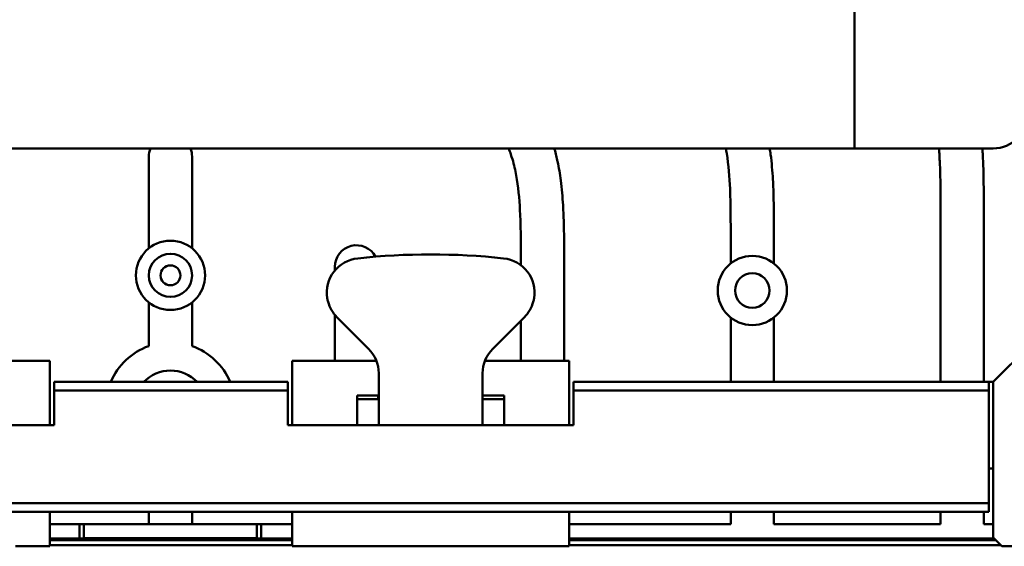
# Model space of a CAD drawing. Header units: millimetres. Extents: x 0 to 1891, y -60 to 594.
# Tile 29 of 118: x 185 to 298, y 276 to 337. Entities that reach past the tile are written whole.
import ezdxf

# ---------------------------------------------------------------- set-up
doc = ezdxf.new("R2010")
doc.units = ezdxf.units.MM
doc.layers.add('Sichtbar (ISO)', color=7, linetype='Continuous', lineweight=50)

msp = doc.modelspace()

# ---------------------------------------------------------------- linework, layer by layer
at = {"layer": 'Sichtbar (ISO)'}
for p, q in [((281.183, 461.885), (281.187, 321.885)), ((281.187, 321.885), (141.187, 321.882)), ((143.187, 321.88), (279.187, 321.883)), ((199.613, 310.329), (199.613, 320.955)), ((204.613, 320.955), (204.613, 310.329)), ((279.187, 321.883), (279.187, 321.883)), ((279.187, 321.883), (297.187, 321.883)), ((281.187, 321.885), (281.187, 321.883)), ((281.187, 321.883), (297.187, 321.883)), ((291.113, 294.88), (291.113, 314.456)), ((296.113, 314.456), (296.113, 294.88)), ((266.863, 308.577), (266.863, 311.468)), ((271.863, 311.468), (271.863, 308.577)), ((242.613, 308.375), (242.613, 308.479)), ((247.613, 308.479), (247.613, 297.327)), ((221.113, 307.752), (221.113, 308.186)), ((297.188, 294.88), (308.188, 305.88)), ((199.613, 299.026), (199.613, 304.084)), ((204.613, 304.084), (204.613, 299.026)), ((221.113, 297.327), (221.113, 302.635)), ((225.017, 298.708), (221.36, 302.365)), ((243.017, 302.365), (239.36, 298.708)), ((242.613, 297.327), (242.613, 301.962)), ((266.863, 294.88), (266.863, 302.332)), ((271.863, 302.332), (271.863, 294.88)), ((179.688, 297.327), (185.188, 297.327)), ((185.188, 297.327), (188.188, 297.327)), ((188.188, 297.327), (188.188, 289.88)), ((216.188, 297.327), (219.188, 297.327)), ((216.188, 289.88), (216.188, 297.327)), ((219.188, 297.327), (224.688, 297.327)), ((224.688, 297.327), (225.918, 297.327)), ((238.459, 297.327), (239.688, 297.327)), ((239.688, 297.327), (245.188, 297.327)), ((245.188, 297.327), (248.188, 297.327)), ((248.188, 297.327), (248.188, 289.88)), ((226.188, 295.88), (226.188, 294.38)), ((238.188, 295.88), (238.188, 294.38)), ((188.688, 294.88), (188.688, 293.88)), ((188.688, 294.88), (215.688, 294.88)), ((215.688, 293.88), (215.688, 294.88)), ((248.688, 294.88), (248.688, 293.88)), ((248.688, 294.88), (296.688, 294.88)), ((296.688, 293.88), (296.688, 294.88)), ((297.188, 294.88), (296.688, 294.88)), ((297.188, 276.88), (297.188, 294.88)), ((188.688, 293.88), (215.688, 293.88)), ((188.688, 289.88), (188.688, 293.88)), ((215.688, 289.88), (215.688, 293.88)), ((226.188, 289.88), (226.188, 294.38)), ((238.188, 294.38), (238.188, 289.88)), ((248.688, 289.88), (248.688, 293.88)), ((248.688, 293.88), (296.688, 293.88)), ((296.688, 280.88), (296.688, 293.88)), ((224.688, 293.327), (223.688, 293.327)), ((223.688, 289.88), (223.688, 293.327)), ((226.188, 292.88), (223.688, 292.88)), ((226.188, 293.327), (224.688, 293.327)), ((226.113, 293.327), (226.113, 292.88)), ((239.688, 293.327), (238.188, 293.327)), ((240.688, 292.88), (238.188, 292.88)), ((240.688, 293.327), (239.688, 293.327)), ((240.688, 293.327), (240.688, 289.88)), ((188.688, 289.88), (155.688, 289.88)), ((248.688, 289.88), (215.688, 289.88)), ((296.688, 284.88), (297.188, 284.88)), ((107.688, 280.88), (296.688, 280.88)), ((296.688, 279.88), (296.688, 280.88)), ((107.688, 279.88), (296.688, 279.88)), ((188.188, 279.88), (188.188, 275.88)), ((199.613, 278.455), (199.613, 279.88)), ((204.613, 279.88), (204.613, 278.455)), ((216.188, 275.88), (216.188, 279.88)), ((248.188, 279.88), (248.188, 275.88)), ((266.863, 278.455), (266.863, 279.88)), ((271.863, 279.88), (271.863, 278.455)), ((291.113, 278.455), (291.113, 279.88)), ((296.113, 279.88), (296.113, 278.455)), ((188.188, 278.455), (191.613, 278.455)), ((191.613, 276.787), (191.613, 278.455)), ((192.113, 278.455), (191.613, 278.455)), ((192.113, 278.455), (212.113, 278.455)), ((192.113, 276.804), (192.113, 278.455)), ((212.613, 278.455), (212.113, 278.455)), ((212.113, 278.455), (212.113, 276.804)), ((212.613, 278.455), (212.613, 276.787)), ((212.613, 278.455), (216.188, 278.455)), ((248.188, 278.455), (266.863, 278.455)), ((271.863, 278.455), (291.113, 278.455)), ((296.113, 278.455), (297.188, 278.455)), ((188.188, 276.787), (191.613, 276.787)), ((188.188, 276.602), (216.188, 276.602)), ((191.613, 276.787), (192.113, 276.804)), ((212.113, 276.804), (192.113, 276.804)), ((212.113, 276.804), (212.613, 276.787)), ((212.613, 276.787), (216.188, 276.787)), ((248.188, 276.787), (297.282, 276.787)), ((248.188, 276.602), (297.466, 276.602)), ((298.188, 275.88), (297.188, 276.88)), ((188.188, 275.88), (184.188, 275.88)), ((188.188, 276.03), (216.188, 276.03)), ((220.188, 275.88), (216.188, 275.88)), ((220.188, 275.88), (244.188, 275.88)), ((248.188, 275.88), (244.188, 275.88)), ((248.188, 276.03), (298.038, 276.03)), ((298.188, 275.88), (326.188, 275.88))]:
    msp.add_line(p, q, dxfattribs=at)
for centre, radius in [((202.113, 307.207), 4), ((202.113, 307.207), 2.5), ((269.363, 305.455), 4), ((202.113, 307.207), 1.15), ((269.363, 305.455), 2)]:
    msp.add_circle(centre, radius, dxfattribs=at)
for centre, radius, start, end in [((297.186, 325.883), 4, 270.00132, 0.00132), ((297.186, 325.883), 4, 270.00132, 0), ((202.113, 320.955), 2.5, 158.24914, 180), ((202.113, 320.955), 2.5, 0, 21.7535), ((223.613, 308.186), 2.5, 28.13742, 180), ((232.188, 231.08), 78.544, 83.83922, 96.16078), ((224.188, 305.194), 4, 96.16078, 188.81226), ((240.188, 305.194), 4, 351.18788, 83.83922), ((224.188, 305.194), 4, 195.00188, 225), ((240.188, 305.194), 4, 315, 344.99812), ((202.113, 291.955), 7.5, 109.47122, 157.0455), ((202.113, 291.955), 7.5, 22.9545, 70.52878), ((222.188, 295.88), 4, 0, 45), ((242.188, 295.88), 4, 135, 180), ((202.113, 291.955), 4.25, 43.49058, 136.50942)]:
    msp.add_arc(centre, radius, start, end, dxfattribs=at)
for points, knots in [([(242.613, 308.479), (242.613, 310.392), (242.617, 312.305), (242.536, 314.217), (242.477, 315.585), (242.375, 316.952), (242.156, 318.304), (242.057, 318.918), (241.933, 319.529), (241.776, 320.131), (241.683, 320.483), (241.579, 320.832), (241.463, 321.178), (241.383, 321.414), (241.298, 321.649), (241.207, 321.882)], [0, 0, 0, 0, 0.09128719, 0.09128719, 0.09128719, 0.15663563, 0.15663563, 0.15663563, 0.18631718, 0.18631718, 0.18631718, 0.20370177, 0.20370177, 0.20370177, 0.21562142, 0.21562142, 0.21562142, 0.21562142]), ([(246.477, 321.882), (246.489, 321.842), (246.501, 321.801), (246.512, 321.76), (246.644, 321.296), (246.759, 320.826), (246.86, 320.354), (247.013, 319.638), (247.133, 318.915), (247.228, 318.189), (247.353, 317.23), (247.435, 316.267), (247.491, 315.302), (247.535, 314.539), (247.562, 313.775), (247.58, 313.011), (247.616, 311.501), (247.613, 309.99), (247.613, 308.479)], [0.78529522, 0.78529522, 0.78529522, 0.78529522, 0.78731392, 0.78731392, 0.78731392, 0.81035748, 0.81035748, 0.81035748, 0.84530654, 0.84530654, 0.84530654, 0.89142106, 0.89142106, 0.89142106, 0.92790062, 0.92790062, 0.92790062, 1, 1, 1, 1]), ([(266.863, 311.468), (266.863, 313.38), (266.867, 315.293), (266.786, 317.205), (266.727, 318.573), (266.625, 319.94), (266.406, 321.292), (266.374, 321.489), (266.34, 321.686), (266.303, 321.883)], [0, 0, 0, 0, 0.09128719, 0.09128719, 0.09128719, 0.15663563, 0.15663563, 0.15663563, 0.16617029, 0.16617029, 0.16617029, 0.16617029]), ([(271.377, 321.883), (271.414, 321.648), (271.447, 321.412), (271.478, 321.177), (271.603, 320.219), (271.685, 319.255), (271.741, 318.29), (271.785, 317.527), (271.812, 316.763), (271.83, 315.999), (271.866, 314.489), (271.863, 312.978), (271.863, 311.468)], [0.83395777, 0.83395777, 0.83395777, 0.83395777, 0.84530654, 0.84530654, 0.84530654, 0.89142106, 0.89142106, 0.89142106, 0.92790062, 0.92790062, 0.92790062, 1, 1, 1, 1]), ([(291.113, 314.456), (291.113, 316.368), (291.117, 318.281), (291.036, 320.193), (291.012, 320.757), (290.98, 321.321), (290.936, 321.883)], [0, 0, 0, 0, 0.09128719, 0.09128719, 0.09128719, 0.11822621, 0.11822621, 0.11822621, 0.11822621]), ([(295.952, 321.883), (295.966, 321.682), (295.979, 321.48), (295.991, 321.279), (296.035, 320.515), (296.062, 319.751), (296.08, 318.987), (296.116, 317.477), (296.113, 315.966), (296.113, 314.456)], [0.88177898, 0.88177898, 0.88177898, 0.88177898, 0.89142106, 0.89142106, 0.89142106, 0.92790062, 0.92790062, 0.92790062, 1, 1, 1, 1]), ([(220.236, 304.581), (220.238, 304.567), (220.24, 304.552), (220.263, 304.414), (220.292, 304.281), (220.325, 304.158)], [-0.199507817, -0.199507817, -0.199507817, -0.199507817, -0.195060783, -0.195060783, -0.156822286, -0.156822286, -0.156822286, -0.156822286]), ([(244.052, 304.158), (244.085, 304.281), (244.114, 304.414), (244.137, 304.552), (244.139, 304.567), (244.141, 304.581)], [-0.151830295, -0.151830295, -0.151830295, -0.151830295, -0.113591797, -0.113591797, -0.1091437, -0.1091437, -0.1091437, -0.1091437])]:
    msp.add_open_spline(points, degree=3, knots=knots, dxfattribs=at)

doc.saveas('drawing.dxf')
